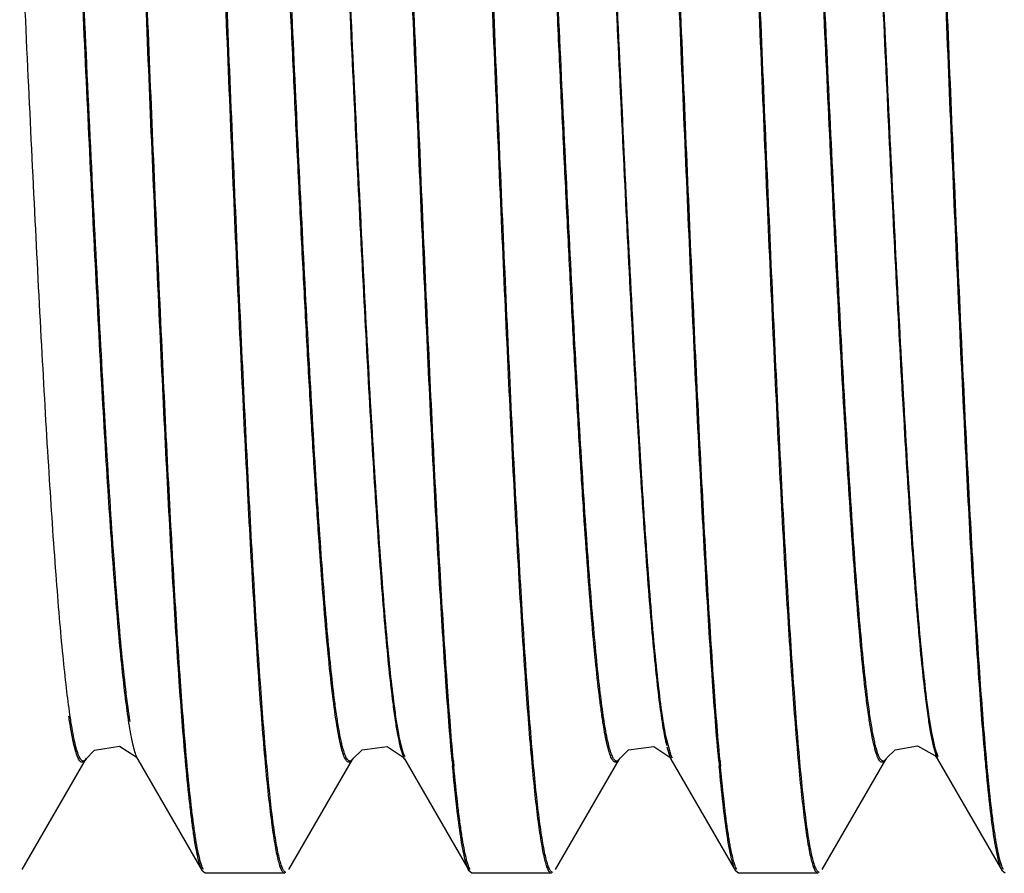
# Model space of a CAD drawing. Header units: inches. Extents: x 0.2 to 16.8, y 0.2 to 10.8.
# Tile 15 of 42: x 8.771 to 8.887, y 5.515 to 5.615. Entities that reach past the tile are written whole.
import ezdxf

# ---------------------------------------------------------------- set-up
doc = ezdxf.new("R2010")
doc.units = ezdxf.units.IN
doc.header["$LTSCALE"] = 0.935
doc.header["$MEASUREMENT"] = 0
doc.layers.get('0').update_dxf_attribs({"linetype": 'CONTINUOUS'})

msp = doc.modelspace()

# ---------------------------------------------------------------- linework, layer by layer
at = {"color": 9, "linetype": 'CONTINUOUS'}
for p, q in [((8.847648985, 5.5290260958), (8.8470773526, 5.5310720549)), ((8.8471331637, 5.5300912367), (8.8475032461, 5.5289121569)), ((8.7851477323, 5.5286131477), (8.7850339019, 5.5288390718)), ((8.8161412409, 5.5292057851), (8.8163073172, 5.5287916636)), ((8.8164484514, 5.5289180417), (8.8162869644, 5.529313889)), ((8.8475032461, 5.5289121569), (8.8476475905, 5.5286167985)), ((8.8477814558, 5.5287585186), (8.847648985, 5.5290260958)), ((8.878652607, 5.5291719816), (8.8788025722, 5.5287999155)), ((8.8789403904, 5.5289331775), (8.8787976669, 5.5292824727))]:
    msp.add_line(p, q, dxfattribs=at)
at = {"color": 7, "linetype": 'CONTINUOUS'}
for p, q in [((8.7715756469, 5.5157055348), (8.7791275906, 5.5287501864)), ((8.785105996, 5.5286821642), (8.7851534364, 5.5286033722)), ((8.8787575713, 5.528828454), (8.8788951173, 5.5286201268)), ((8.7851477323, 5.5286131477), (8.7926939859, 5.5155789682)), ((8.7907733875, 5.5278880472), (8.7907228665, 5.5284445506)), ((8.7909188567, 5.5279034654), (8.7908683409, 5.5284573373)), ((8.8028347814, 5.5157184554), (8.810290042, 5.5285951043)), ((8.8163679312, 5.5286673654), (8.8164045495, 5.5286057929)), ((8.8163699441, 5.5286654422), (8.8239477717, 5.5155771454)), ((8.8340839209, 5.5157176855), (8.8415396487, 5.5285951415)), ((8.8476160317, 5.5286695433), (8.8476542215, 5.5286054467)), ((8.8476197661, 5.528664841), (8.8551969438, 5.5155776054)), ((8.8653331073, 5.5157167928), (8.8727891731, 5.5285948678)), ((8.878869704, 5.5286639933), (8.8864462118, 5.5155778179)), ((8.8845322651, 5.5277787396), (8.8845009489, 5.5281211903)), ((8.8846777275, 5.5277946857), (8.8846464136, 5.5281354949)), ((8.792688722, 5.5155821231), (8.7925638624, 5.5158386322)), ((8.7930442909, 5.5152728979), (8.7926933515, 5.5155789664)), ((8.8023549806, 5.5152728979), (8.7930442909, 5.5152728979)), ((8.8239442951, 5.5155802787), (8.8238183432, 5.5158401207)), ((8.8242942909, 5.5152728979), (8.823944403, 5.5155771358)), ((8.8336049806, 5.5152728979), (8.8242942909, 5.5152728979)), ((8.8551936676, 5.5155807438), (8.8550680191, 5.5158399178)), ((8.8555442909, 5.5152728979), (8.8551941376, 5.5155775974)), ((8.8648549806, 5.5152728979), (8.8555442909, 5.5152728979)), ((8.8864432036, 5.5155809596), (8.886317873, 5.5158393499)), ((8.8867942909, 5.5152728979), (8.8864440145, 5.5155778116))]:
    msp.add_line(p, q, dxfattribs=at)
for points in [[(8.7789914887, 5.5286168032), (8.7800694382, 5.5296887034), (8.7829865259, 5.5301606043), (8.784945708, 5.5289074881), (8.785105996, 5.5286821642)], [(8.8102482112, 5.5286122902), (8.8114166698, 5.5297415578), (8.8143565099, 5.530126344), (8.8162191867, 5.5288811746), (8.8163679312, 5.5286673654)], [(8.8414979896, 5.5286126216), (8.8426547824, 5.5297346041), (8.8455913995, 5.5301304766), (8.8474658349, 5.5288847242), (8.8476160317, 5.5286695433)], [(8.8729174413, 5.5288128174), (8.8738970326, 5.5297298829), (8.8765230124, 5.5302086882), (8.8785546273, 5.529075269), (8.8787575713, 5.528828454)]]:
    msp.add_lwpolyline(points, dxfattribs=at)
for centre, radius, start, end in [((9.1225863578, 5.5554340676), 0.3018239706, 185.1312988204, 185.2506764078), ((9.1181777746, 5.5551613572), 0.2972626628, 185.154992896, 185.2756323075), ((9.1541061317, 5.5554601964), 0.3020948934, 185.1315936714, 185.2509951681), ((9.1496995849, 5.555187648), 0.2975356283, 185.1552668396, 185.2759279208)]:
    msp.add_arc(centre, radius, start, end, dxfattribs=at)
for points, knots in [([(8.7907228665, 5.5284445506), (8.7904436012, 5.5315516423), (8.7899137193, 5.5384987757), (8.7891985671, 5.5499325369), (8.788478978, 5.5632859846), (8.7874782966, 5.5840524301), (8.7862733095, 5.6123612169), (8.7848673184, 5.6473937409), (8.783671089, 5.676624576), (8.7826809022, 5.6988431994), (8.7819584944, 5.7137712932), (8.7812388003, 5.7270603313), (8.780523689, 5.7384200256), (8.7798997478, 5.746563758), (8.7793808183, 5.7519308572), (8.7791176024, 5.7542158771), (8.7789815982, 5.7552543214)], [0, 0, 0, 0, 0.0412032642, 0.0920157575, 0.1513084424, 0.2178269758, 0.3666122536, 0.5255417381, 0.6809025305, 0.7530096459, 0.8192915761, 0.8782999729, 0.9287838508, 0.969623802, 0.9861673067, 1, 1, 1, 1]), ([(8.7908683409, 5.5284573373), (8.7905885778, 5.5315557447), (8.7900580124, 5.5384880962), (8.7893422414, 5.5499035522), (8.7886220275, 5.5632461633), (8.7876202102, 5.5840119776), (8.7864140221, 5.6123343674), (8.7850067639, 5.6473959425), (8.7838094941, 5.6766591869), (8.7828183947, 5.6989067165), (8.7820952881, 5.713855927), (8.7813748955, 5.7271640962), (8.780659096, 5.738539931), (8.7800345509, 5.7466948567), (8.7795150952, 5.7520687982), (8.7792516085, 5.7543564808), (8.7791154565, 5.7553960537)], [0, 0, 0, 0, 0.0410662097, 0.0917693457, 0.1509815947, 0.2174468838, 0.3662018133, 0.5251817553, 0.6806424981, 0.7528071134, 0.8191459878, 0.8782063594, 0.9287338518, 0.9696057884, 0.9861601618, 1, 1, 1, 1]), ([(8.82197199, 5.5284394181), (8.8216929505, 5.531546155), (8.8211644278, 5.538492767), (8.8204494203, 5.5499257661), (8.8197294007, 5.5632787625), (8.8190069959, 5.5782599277), (8.8182827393, 5.5945452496), (8.8173034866, 5.6178232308), (8.8161177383, 5.6473882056), (8.814921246, 5.6766203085), (8.8139310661, 5.6988400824), (8.8132086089, 5.7137690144), (8.8124888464, 5.7270588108), (8.8117737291, 5.7384191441), (8.8111499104, 5.7465633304), (8.8106309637, 5.7519307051), (8.8103676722, 5.7542158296), (8.810231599, 5.7552543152)], [0, 0, 0, 0, 0.0411974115, 0.0920054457, 0.1512950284, 0.2178115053, 0.2900986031, 0.3665957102, 0.52552725, 0.6808920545, 0.7530014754, 0.8192856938, 0.8782961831, 0.9287818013, 0.9696230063, 0.9861669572, 1, 1, 1, 1]), ([(8.8221174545, 5.5284522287), (8.8218379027, 5.5315502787), (8.8213087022, 5.5384821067), (8.8205931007, 5.5498967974), (8.8198724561, 5.5632389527), (8.8191493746, 5.5782164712), (8.8184244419, 5.5945047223), (8.817444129, 5.6177974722), (8.8162571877, 5.647390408), (8.8150596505, 5.6766549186), (8.8140685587, 5.6989035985), (8.8133454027, 5.7138536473), (8.8126249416, 5.727162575), (8.8119091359, 5.7385390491), (8.8112847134, 5.7466944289), (8.8107652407, 5.7520686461), (8.8105016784, 5.7543564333), (8.8103654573, 5.7553960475)], [0, 0, 0, 0, 0.0410603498, 0.0917590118, 0.1509681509, 0.2174313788, 0.289691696, 0.3661852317, 0.5251672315, 0.6806319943, 0.7527989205, 0.8191400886, 0.878202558, 0.9287317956, 0.96960499, 0.9861598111, 1, 1, 1, 1]), ([(8.8532220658, 5.5284397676), (8.8529430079, 5.5315465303), (8.8524143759, 5.5384931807), (8.8516993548, 5.5499262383), (8.850979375, 5.5632792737), (8.8502569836, 5.5782604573), (8.8495327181, 5.59454578), (8.8485534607, 5.6178237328), (8.8473677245, 5.6473886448), (8.8461712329, 5.6766206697), (8.8451810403, 5.6988403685), (8.8444585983, 5.7137692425), (8.843738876, 5.7270589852), (8.843023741, 5.7384192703), (8.8423997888, 5.7465634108), (8.8418808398, 5.7519307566), (8.8416176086, 5.754215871), (8.8414815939, 5.7552543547)], [0, 0, 0, 0, 0.0411978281, 0.092006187, 0.1512960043, 0.2178126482, 0.2900998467, 0.3665969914, 0.5255284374, 0.6808929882, 0.7530022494, 0.819286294, 0.878296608, 0.9287820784, 0.9696231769, 0.9861670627, 1, 1, 1, 1]), ([(8.8533675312, 5.5284525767), (8.8530879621, 5.5315506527), (8.8525586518, 5.5384825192), (8.8518430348, 5.5498972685), (8.85112243, 5.5632394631), (8.8503993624, 5.5782170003), (8.8496744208, 5.5945052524), (8.8486941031, 5.6177979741), (8.8475071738, 5.6473908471), (8.8463096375, 5.67665528), (8.845318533, 5.6989038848), (8.844595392, 5.7138538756), (8.8438749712, 5.7271627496), (8.843159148, 5.7385391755), (8.842534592, 5.7466945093), (8.8420151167, 5.7520686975), (8.8417516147, 5.7543564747), (8.8416154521, 5.755396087)], [0, 0, 0, 0, 0.0410607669, 0.0917597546, 0.150969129, 0.2174325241, 0.2896929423, 0.3661865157, 0.5251684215, 0.6806329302, 0.7527996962, 0.8191406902, 0.8782029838, 0.9287320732, 0.9696051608, 0.9861599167, 1, 1, 1, 1]), ([(8.8845009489, 5.5281211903), (8.8842206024, 5.5312063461), (8.8836901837, 5.5381161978), (8.8829736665, 5.5495036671), (8.8822521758, 5.5628296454), (8.8815281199, 5.5778016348), (8.8808021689, 5.594094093), (8.8798202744, 5.6174085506), (8.8786315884, 5.6470427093), (8.8774325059, 5.6763550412), (8.8764400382, 5.6986464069), (8.8757158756, 5.713627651), (8.8749944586, 5.7269648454), (8.8742775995, 5.738365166), (8.8736520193, 5.74653706), (8.8731317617, 5.7519213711), (8.8728679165, 5.7542130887), (8.8727315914, 5.7552543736)], [0, 0, 0, 0, 0.040857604, 0.0913943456, 0.150484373, 0.2168687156, 0.2890893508, 0.3655775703, 0.5246342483, 0.6802470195, 0.7524991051, 0.8189245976, 0.8780640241, 0.9286578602, 0.969578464, 0.9861493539, 1, 1, 1, 1]), ([(8.8846464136, 5.5281354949), (8.8843655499, 5.5312118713), (8.8838344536, 5.5381067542), (8.8831173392, 5.5494756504), (8.882395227, 5.5627905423), (8.8816704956, 5.5777586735), (8.8809438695, 5.5940538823), (8.8799609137, 5.6173829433), (8.8787710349, 5.6470449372), (8.8775709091, 5.6763895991), (8.8765775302, 5.6987098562), (8.8758526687, 5.7137122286), (8.8751305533, 5.7270685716), (8.8744130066, 5.7384850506), (8.8737868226, 5.7466681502), (8.8732660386, 5.7520593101), (8.8730019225, 5.7543536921), (8.8728654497, 5.7553961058)], [0, 0, 0, 0, 0.0407200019, 0.0911467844, 0.1501559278, 0.2164866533, 0.2886802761, 0.3651648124, 0.5242720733, 0.6799852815, 0.7522951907, 0.8187779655, 0.877969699, 0.9286074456, 0.9695602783, 0.9861421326, 1, 1, 1, 1]), ([(8.7890285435, 5.7483696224), (8.7893086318, 5.7452807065), (8.7898385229, 5.7383644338), (8.7905547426, 5.7269690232), (8.7912760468, 5.7136383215), (8.7919998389, 5.6986647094), (8.7927254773, 5.6823734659), (8.7937068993, 5.6590653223), (8.7948950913, 5.6294431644), (8.7960937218, 5.6001447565), (8.7970857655, 5.5778658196), (8.7978096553, 5.5628936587), (8.7985308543, 5.5495646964), (8.7992473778, 5.5381713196), (8.7998724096, 5.5300042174), (8.8003924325, 5.5246228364), (8.8006562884, 5.5223322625), (8.8007926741, 5.5212914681)], [0, 0, 0, 0, 0.040916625, 0.0915005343, 0.1506252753, 0.2170326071, 0.289264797, 0.3657545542, 0.5247894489, 0.6803590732, 0.752586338, 0.8189872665, 0.8781042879, 0.9286793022, 0.9695860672, 0.9861522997, 1, 1, 1, 1]), ([(8.7891740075, 5.7483830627), (8.7894535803, 5.7452854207), (8.7899827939, 5.7383542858), (8.7906984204, 5.7269404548), (8.7914191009, 5.7135988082), (8.7921422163, 5.6986214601), (8.7928671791, 5.6823330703), (8.7938475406, 5.6590396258), (8.7950345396, 5.6294453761), (8.7962321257, 5.6001793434), (8.7972232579, 5.5779293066), (8.797946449, 5.5629782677), (8.7986669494, 5.5496684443), (8.7993827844, 5.5382912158), (8.8000072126, 5.5301353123), (8.8005267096, 5.5247607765), (8.8007902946, 5.5224728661), (8.8009265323, 5.5214332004)], [0, 0, 0, 0, 0.0410539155, 0.0917474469, 0.1509528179, 0.2174135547, 0.2896726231, 0.366165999, 0.5251503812, 0.6806198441, 0.7527894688, 0.8191333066, 0.8781982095, 0.928729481, 0.9696041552, 0.9861594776, 1, 1, 1, 1]), ([(8.8202786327, 5.7483698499), (8.8205587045, 5.7452809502), (8.821088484, 5.7383646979), (8.8218046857, 5.7269693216), (8.8225260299, 5.71363864), (8.8232498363, 5.6986650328), (8.8239754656, 5.6823737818), (8.8249568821, 5.6590656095), (8.8261450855, 5.6294434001), (8.8273437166, 5.6001449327), (8.8283357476, 5.5778659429), (8.8290596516, 5.5628937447), (8.82978089, 5.5495647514), (8.8304973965, 5.5381713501), (8.8311222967, 5.5300042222), (8.8316423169, 5.5246228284), (8.8319062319, 5.5223322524), (8.8320426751, 5.5212914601)], [0, 0, 0, 0, 0.0409163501, 0.0915000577, 0.1506246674, 0.2170319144, 0.2892640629, 0.3657538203, 0.5247888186, 0.6803586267, 0.7525859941, 0.8189870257, 0.8781041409, 0.9286792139, 0.9695859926, 0.9861522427, 1, 1, 1, 1]), ([(8.820424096, 5.7483832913), (8.8207036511, 5.7452856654), (8.8212327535, 5.7383545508), (8.821948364, 5.7269407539), (8.8226690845, 5.7135991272), (8.8233922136, 5.6986217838), (8.8241171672, 5.6823333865), (8.8250975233, 5.6590399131), (8.8262845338, 5.6294456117), (8.8274821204, 5.6001795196), (8.82847324, 5.5779294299), (8.8291964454, 5.5629783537), (8.8299169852, 5.5496684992), (8.8306328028, 5.5382912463), (8.8312570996, 5.5301353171), (8.831776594, 5.5247607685), (8.8320402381, 5.522472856), (8.8321765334, 5.5214331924)], [0, 0, 0, 0, 0.0410536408, 0.0917469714, 0.1509522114, 0.2174128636, 0.2896718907, 0.3661652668, 0.5251497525, 0.6806193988, 0.7527891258, 0.8191330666, 0.878198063, 0.9287293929, 0.9696040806, 0.9861594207, 1, 1, 1, 1]), ([(8.8515307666, 5.7483474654), (8.851810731, 5.7452570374), (8.8523402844, 5.7383381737), (8.8530563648, 5.7269395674), (8.8537776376, 5.7136069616), (8.8545013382, 5.6986326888), (8.8552268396, 5.6823419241), (8.8562080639, 5.6590363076), (8.8573960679, 5.6294189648), (8.8585945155, 5.6001261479), (8.8595863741, 5.5778522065), (8.8603101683, 5.5628837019), (8.8610313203, 5.5495580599), (8.8617476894, 5.5381674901), (8.8623723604, 5.5300023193), (8.8628922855, 5.5246221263), (8.863156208, 5.5223320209), (8.8632926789, 5.5212914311)], [0, 0, 0, 0, 0.0409403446, 0.0915432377, 0.1506819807, 0.2170985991, 0.2893354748, 0.36582589, 0.5248520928, 0.6804043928, 0.7526216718, 0.8190127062, 0.8781206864, 0.9286880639, 0.9695891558, 0.9861534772, 1, 1, 1, 1]), ([(8.8516762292, 5.7483608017), (8.8519556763, 5.7452616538), (8.8524845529, 5.7383279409), (8.8532000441, 5.7269109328), (8.8539206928, 5.7135673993), (8.8546437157, 5.6985894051), (8.8553685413, 5.6823015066), (8.8563487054, 5.6590106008), (8.8575355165, 5.6294211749), (8.8587329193, 5.6001607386), (8.8597238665, 5.5779156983), (8.8604469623, 5.5629683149), (8.8611674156, 5.5496618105), (8.8618830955, 5.5382873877), (8.8625071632, 5.5301334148), (8.8630265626, 5.5247600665), (8.8632902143, 5.5224726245), (8.8634265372, 5.5214331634)], [0, 0, 0, 0, 0.0410775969, 0.0917900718, 0.151009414, 0.2174794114, 0.2897431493, 0.3662371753, 0.5252128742, 0.6806650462, 0.7528247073, 0.8191586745, 0.8782145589, 0.9287382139, 0.9696072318, 0.9861606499, 1, 1, 1, 1]), ([(8.8835097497, 5.741147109), (8.8837765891, 5.7375162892), (8.8842908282, 5.7296065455), (8.8850010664, 5.7168574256), (8.885713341, 5.7024508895), (8.886692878, 5.6808339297), (8.8878764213, 5.6521647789), (8.8890439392, 5.623006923), (8.8900074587, 5.5998357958), (8.8907223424, 5.5834371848), (8.8914361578, 5.5682003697), (8.892147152, 5.5544492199), (8.892856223, 5.542471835), (8.8934713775, 5.533720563), (8.8939789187, 5.5277937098), (8.894334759, 5.5242098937), (8.8946887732, 5.5212313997), (8.8949524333, 5.5194533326), (8.8950919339, 5.5186704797)], [0, 0, 0, 0, 0.0490178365, 0.1067195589, 0.1719215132, 0.2432258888, 0.3980722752, 0.5582558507, 0.6361271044, 0.7103218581, 0.7792590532, 0.841502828, 0.8957156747, 0.9408057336, 0.9596165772, 0.9758064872, 0.9892934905, 1, 1, 1, 1]), ([(8.7925638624, 5.5158386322), (8.7924738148, 5.5160515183), (8.7923079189, 5.5165684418), (8.7920906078, 5.5174741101), (8.7918719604, 5.5186239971), (8.7916519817, 5.5200163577), (8.7914310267, 5.5216498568), (8.7911172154, 5.5242983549), (8.7909093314, 5.5264056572), (8.7907733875, 5.5278880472)], [0, 0, 0, 0, 0.0568187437, 0.1330580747, 0.2289211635, 0.3444317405, 0.4795384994, 0.6340819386, 1, 1, 1, 1]), ([(8.7928225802, 5.5157238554), (8.792721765, 5.5158997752), (8.792543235, 5.5163639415), (8.7923141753, 5.5172072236), (8.7920832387, 5.5183272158), (8.7918502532, 5.5197208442), (8.7916160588, 5.5213876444), (8.7912814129, 5.5241428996), (8.7910623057, 5.5263465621), (8.7909188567, 5.5279034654)], [0, 0, 0, 0, 0.0492041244, 0.1197784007, 0.2121736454, 0.326481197, 0.4626635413, 0.6205827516, 1, 1, 1, 1]), ([(8.8238183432, 5.5158401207), (8.8237289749, 5.5160522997), (8.8235636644, 5.5165668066), (8.8233462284, 5.517467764), (8.8231269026, 5.5186109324), (8.8228081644, 5.5206114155), (8.8224259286, 5.5237047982), (8.8221641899, 5.5263409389), (8.8220288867, 5.5278131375)], [0, 0, 0, 0, 0.056947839, 0.1332936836, 0.2292260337, 0.3447622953, 0.6343166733, 1, 1, 1, 1]), ([(8.8240781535, 5.5157220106), (8.8239782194, 5.5158970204), (8.8238005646, 5.5163583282), (8.823571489, 5.5171964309), (8.8233398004, 5.5183096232), (8.8231057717, 5.5196948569), (8.8228707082, 5.5213516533), (8.8225357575, 5.5240904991), (8.8223172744, 5.5262811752), (8.8221743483, 5.5278289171)], [0, 0, 0, 0, 0.0491924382, 0.1197796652, 0.2121908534, 0.3265084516, 0.462690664, 0.6206009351, 1, 1, 1, 1]), ([(8.8550680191, 5.5158399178), (8.8549786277, 5.5160520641), (8.8548133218, 5.5165665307), (8.854595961, 5.5174674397), (8.8543767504, 5.5186105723), (8.8540581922, 5.5206110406), (8.8536760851, 5.523704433), (8.8534143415, 5.5263405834), (8.8532790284, 5.5278127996)], [0, 0, 0, 0, 0.0569435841, 0.133285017, 0.2292140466, 0.3447486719, 0.6343059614, 1, 1, 1, 1]), ([(8.8553275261, 5.5157224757), (8.8552275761, 5.515897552), (8.855049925, 5.5163589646), (8.8548209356, 5.5171971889), (8.8545893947, 5.51831041), (8.8543555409, 5.5196955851), (8.8541206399, 5.5213522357), (8.853785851, 5.5240907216), (8.8535674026, 5.526281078), (8.8534244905, 5.5278285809)], [0, 0, 0, 0, 0.0492122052, 0.1198120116, 0.2122298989, 0.3265490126, 0.4627279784, 0.6206304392, 1, 1, 1, 1]), ([(8.886317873, 5.5158393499), (8.8862286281, 5.5160509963), (8.8860636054, 5.5165641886), (8.8858466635, 5.5174627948), (8.8856279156, 5.5186028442), (8.8853100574, 5.520597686), (8.8849286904, 5.5236822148), (8.8846673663, 5.5263107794), (8.8845322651, 5.5277787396)], [0, 0, 0, 0, 0.0569737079, 0.1333340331, 0.2292722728, 0.344807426, 0.6343441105, 1, 1, 1, 1]), ([(8.8865770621, 5.5157226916), (8.8864772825, 5.5158974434), (8.886299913, 5.5163578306), (8.8860713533, 5.5171940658), (8.885840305, 5.5183043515), (8.8856069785, 5.5196856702), (8.8853725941, 5.5213375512), (8.8850384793, 5.5240679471), (8.8848204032, 5.5262517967), (8.8846777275, 5.5277946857)], [0, 0, 0, 0, 0.049260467, 0.1198915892, 0.2123257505, 0.3266473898, 0.4628160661, 0.6206972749, 1, 1, 1, 1]), ([(8.8007926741, 5.5212914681), (8.8009050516, 5.5204338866), (8.8010766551, 5.5192347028), (8.8013487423, 5.5177601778), (8.8015359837, 5.516915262), (8.8017222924, 5.51624685), (8.8018854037, 5.5158033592), (8.8020240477, 5.5155412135), (8.8021349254, 5.5153816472), (8.8022440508, 5.5152898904), (8.8023187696, 5.5152762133)], [0, 0, 0, 0, 0.4116861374, 0.5763808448, 0.7136066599, 0.8234845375, 0.9064320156, 0.9381768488, 0.9638439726, 1, 1, 1, 1]), ([(8.8009265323, 5.5214332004), (8.8009877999, 5.5209656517), (8.8011088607, 5.5200911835), (8.8013023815, 5.518872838), (8.8014952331, 5.517838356), (8.8016867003, 5.5169881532), (8.8018767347, 5.5163233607), (8.8020442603, 5.5158873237), (8.8021859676, 5.5156375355), (8.802282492, 5.5155142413), (8.8023814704, 5.5154349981), (8.8024554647, 5.5154146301), (8.8024888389, 5.5154146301)], [0, 0, 0, 0, 0.2230627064, 0.4175866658, 0.5834991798, 0.7207991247, 0.8296331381, 0.9105046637, 0.940913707, 0.9651670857, 0.9842124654, 1, 1, 1, 1]), ([(8.8320426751, 5.5212914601), (8.8321551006, 5.5204338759), (8.8323268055, 5.519234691), (8.8325990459, 5.5177601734), (8.8327863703, 5.5169152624), (8.8329727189, 5.5162468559), (8.8331358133, 5.5158033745), (8.8332743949, 5.5155412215), (8.8333851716, 5.5153816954), (8.8334941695, 5.5152898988), (8.8335688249, 5.5152762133)], [0, 0, 0, 0, 0.4117026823, 0.5764051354, 0.7136376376, 0.8235201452, 0.9064682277, 0.9382105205, 0.9638719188, 1, 1, 1, 1]), ([(8.8321765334, 5.5214331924), (8.832237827, 5.5209656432), (8.8323589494, 5.520091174), (8.8325525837, 5.518872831), (8.8327455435, 5.5178383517), (8.8329370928, 5.5169881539), (8.8331271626, 5.516323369), (8.8332946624, 5.5158873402), (8.8334362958, 5.5156375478), (8.8335327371, 5.515514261), (8.8336315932, 5.5154350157), (8.8337055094, 5.5154146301), (8.8337388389, 5.5154146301)], [0, 0, 0, 0, 0.2230731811, 0.4176072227, 0.5835290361, 0.7208368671, 0.8296762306, 0.9105482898, 0.9409541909, 0.9652005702, 0.9842330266, 1, 1, 1, 1]), ([(8.8632926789, 5.5212914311), (8.863405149, 5.5204338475), (8.8635769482, 5.5192346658), (8.8638493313, 5.5177601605), (8.8640367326, 5.5169152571), (8.8642231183, 5.5162468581), (8.8643861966, 5.5158033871), (8.8645247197, 5.5155412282), (8.8646354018, 5.51538174), (8.8647442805, 5.5152899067), (8.8648188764, 5.5152762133)], [0, 0, 0, 0, 0.4117180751, 0.5764277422, 0.7136664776, 0.8235533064, 0.9065019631, 0.9382418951, 0.9638979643, 1, 1, 1, 1]), ([(8.8634265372, 5.5214331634), (8.863487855, 5.5209656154), (8.8636090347, 5.5200911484), (8.8638027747, 5.5188728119), (8.8639958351, 5.517838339), (8.8641874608, 5.5169881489), (8.8643775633, 5.5163233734), (8.8645450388, 5.5158873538), (8.8646866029, 5.5156375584), (8.8647829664, 5.5155142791), (8.8648817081, 5.5154350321), (8.8649555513, 5.5154146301), (8.8649888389, 5.5154146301)], [0, 0, 0, 0, 0.2230829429, 0.4176263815, 0.5835568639, 0.7208720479, 0.8297164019, 0.9105889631, 0.9409919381, 0.9652317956, 0.9842522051, 1, 1, 1, 1])]:
    msp.add_open_spline(points, degree=3, knots=knots, dxfattribs=at)
at = {"color": 9, "linetype": 'CONTINUOUS'}
for points, knots in [([(8.7842282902, 5.53304186), (8.7840543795, 5.5341469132), (8.7837241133, 5.5366423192), (8.7832784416, 5.540802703), (8.7828300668, 5.5457753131), (8.7821934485, 5.5539192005), (8.7814254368, 5.5657827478), (8.7805369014, 5.5817375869), (8.7796441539, 5.5995819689), (8.7787503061, 5.6187245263), (8.7778551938, 5.6385286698), (8.7771039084, 5.6551431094), (8.7764950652, 5.6682618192), (8.776041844, 5.6777806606), (8.7755888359, 5.6869734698), (8.775136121, 5.6957636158), (8.7746838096, 5.7040744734), (8.7742319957, 5.7118311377), (8.7737801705, 5.7189673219), (8.7733290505, 5.7254272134), (8.7728792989, 5.7311637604), (8.772431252, 5.7361316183), (8.7720426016, 5.7397690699), (8.771723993, 5.7422591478), (8.7714989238, 5.7438015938), (8.7712743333, 5.7451199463), (8.7710509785, 5.7462127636), (8.7708289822, 5.7470796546), (8.7706335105, 5.7476588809), (8.7704692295, 5.748004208), (8.7703569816, 5.7481843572), (8.7702438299, 5.7483104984), (8.7701244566, 5.7483836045), (8.7699961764, 5.748391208), (8.7698744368, 5.7483304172), (8.7697607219, 5.7482152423), (8.7696945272, 5.7481157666), (8.7696606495, 5.7480583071)], [0, 0, 0, 0, 0.0154905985, 0.0348477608, 0.0579385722, 0.0846255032, 0.1479628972, 0.2225574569, 0.3059021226, 0.3953715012, 0.4879232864, 0.5804205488, 0.6256755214, 0.669780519, 0.7123822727, 0.7531276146, 0.7916635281, 0.8276372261, 0.8607199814, 0.8906793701, 0.9173078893, 0.940399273, 0.9597495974, 0.9679596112, 0.9751605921, 0.9813331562, 0.9864768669, 0.9906005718, 0.9937222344, 0.9949201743, 0.9958893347, 0.9966515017, 0.9972515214, 0.9977775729, 0.9983529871, 0.9990763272, 1, 1, 1, 1]), ([(8.8151409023, 5.5354038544), (8.8149760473, 5.5366829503), (8.8146576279, 5.5395048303), (8.8142210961, 5.5441241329), (8.8137832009, 5.5494937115), (8.8131677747, 5.5580217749), (8.8124179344, 5.5701892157), (8.8115502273, 5.5863165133), (8.8106799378, 5.6040956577), (8.8098072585, 5.6229641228), (8.8089343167, 5.6423220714), (8.8082009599, 5.6584832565), (8.8076070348, 5.6711946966), (8.8071654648, 5.6803883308), (8.8067241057, 5.6892494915), (8.8062830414, 5.697706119), (8.8058420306, 5.7056901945), (8.805401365, 5.7131394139), (8.8049613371, 5.7199966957), (8.8045222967, 5.7262067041), (8.8040841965, 5.7317175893), (8.8036475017, 5.7364858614), (8.803213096, 5.7404764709), (8.8028339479, 5.7433002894), (8.802519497, 5.7451453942), (8.8023017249, 5.7462149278), (8.8020857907, 5.7470709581), (8.8018716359, 5.7477113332), (8.8016811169, 5.7481108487), (8.8015159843, 5.7483112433), (8.8014018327, 5.7483936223), (8.8012783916, 5.7484171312), (8.8011574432, 5.7483737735), (8.8010454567, 5.7482757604), (8.8009809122, 5.7481882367), (8.8009479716, 5.7481373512)], [0, 0, 0, 0, 0.01806181, 0.0397664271, 0.0649795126, 0.0935102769, 0.159510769, 0.2357029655, 0.3196976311, 0.408803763, 0.500236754, 0.5910797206, 0.6353727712, 0.6784536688, 0.7199842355, 0.7596263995, 0.7970489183, 0.831970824, 0.8641341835, 0.8932816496, 0.9191577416, 0.9415560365, 0.9603377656, 0.9753734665, 0.9814493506, 0.9865465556, 0.990658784, 0.9937994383, 0.9960077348, 0.9967962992, 0.9974163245, 0.9979413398, 0.9984848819, 0.999151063, 1, 1, 1, 1]), ([(8.8470773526, 5.5310720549), (8.8468923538, 5.531967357), (8.8465526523, 5.5340676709), (8.8461029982, 5.5376660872), (8.8456496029, 5.542133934), (8.8451934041, 5.5474356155), (8.8447361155, 5.5535270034), (8.8440956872, 5.5630628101), (8.8433144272, 5.5765053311), (8.8424091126, 5.5941241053), (8.8415002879, 5.6132754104), (8.8405903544, 5.6332949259), (8.8396801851, 5.6534912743), (8.8389116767, 5.6701157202), (8.8382885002, 5.682979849), (8.8378280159, 5.6921051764), (8.8373677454, 5.7007642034), (8.8369076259, 5.7088823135), (8.8364481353, 5.7163911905), (8.8359895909, 5.7232264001), (8.8355321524, 5.7293260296), (8.8351373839, 5.7339227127), (8.8348168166, 5.7371920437), (8.8345866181, 5.7393285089), (8.8343567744, 5.7412476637), (8.8341273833, 5.7429451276), (8.8338987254, 5.7444166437), (8.833670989, 5.7456580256), (8.8334722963, 5.7465452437), (8.8333090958, 5.7471357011), (8.8331944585, 5.7474921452), (8.8330801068, 5.7477899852), (8.8329660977, 5.7480295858), (8.8328519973, 5.7482118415), (8.8327368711, 5.7483380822), (8.8326143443, 5.7484089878), (8.8324830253, 5.7484099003), (8.8323601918, 5.748340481), (8.8322931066, 5.7482675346), (8.8322591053, 5.7482242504)], [0, 0, 0, 0, 0.0125526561, 0.0291930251, 0.049791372, 0.074208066, 0.102255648, 0.1336632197, 0.2054337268, 0.2871367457, 0.3758966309, 0.4686865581, 0.5622988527, 0.6534844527, 0.6971924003, 0.7391370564, 0.7789392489, 0.8162529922, 0.8507815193, 0.8822324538, 0.910314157, 0.934766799, 0.9455774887, 0.9554184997, 0.9642708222, 0.9721159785, 0.9789363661, 0.9847159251, 0.9894431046, 0.9914137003, 0.9931253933, 0.9945822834, 0.9957911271, 0.9967639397, 0.997524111, 0.9981207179, 0.9986505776, 0.9992442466, 1, 1, 1, 1]), ([(8.8775838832, 5.5358531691), (8.8774202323, 5.5371606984), (8.877103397, 5.5400368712), (8.8766682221, 5.5447336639), (8.8762320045, 5.5501711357), (8.8756192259, 5.5587671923), (8.8748720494, 5.5709932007), (8.8740075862, 5.5871597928), (8.8731399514, 5.6049408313), (8.8722704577, 5.6237758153), (8.8714006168, 5.6430713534), (8.870669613, 5.6591650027), (8.8700777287, 5.6718129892), (8.8696377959, 5.680954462), (8.8691980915, 5.6897607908), (8.8687585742, 5.6981609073), (8.868319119, 5.7060886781), (8.8678801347, 5.7134833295), (8.8674417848, 5.7202877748), (8.8670044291, 5.7264460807), (8.8665676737, 5.731908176), (8.8661326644, 5.7366324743), (8.8657000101, 5.7405848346), (8.8653223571, 5.7433796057), (8.8650089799, 5.7452029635), (8.8647918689, 5.7462574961), (8.8645766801, 5.7471003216), (8.8643633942, 5.7477298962), (8.8641735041, 5.7481219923), (8.864008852, 5.7483172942), (8.8638947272, 5.7483966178), (8.8637715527, 5.7484168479), (8.8636515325, 5.7483709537), (8.8635401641, 5.7482712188), (8.8634758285, 5.7481827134), (8.8634429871, 5.74813133)], [0, 0, 0, 0, 0.0184931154, 0.0406043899, 0.0661957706, 0.0950465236, 0.1615470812, 0.2380927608, 0.3222527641, 0.4113835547, 0.5027055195, 0.5933225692, 0.6374756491, 0.6804023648, 0.7217629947, 0.7612180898, 0.7984512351, 0.8331924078, 0.8651774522, 0.894142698, 0.919835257, 0.9420763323, 0.960721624, 0.9756316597, 0.981645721, 0.9866814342, 0.9907406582, 0.9938390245, 0.9960150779, 0.9967917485, 0.9974037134, 0.9979260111, 0.9984722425, 0.9991441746, 1, 1, 1, 1]), ([(8.8102482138, 5.5286122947), (8.8102129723, 5.5285519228), (8.8101442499, 5.5284480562), (8.8100252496, 5.5283290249), (8.8098956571, 5.5282705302), (8.8097604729, 5.5282901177), (8.8096373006, 5.5283796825), (8.8095195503, 5.5285264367), (8.8094023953, 5.5287331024), (8.8092307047, 5.529125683), (8.8090263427, 5.5297784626), (8.8087942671, 5.5307507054), (8.8085608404, 5.5319698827), (8.8082231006, 5.5340751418), (8.8078162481, 5.5372977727), (8.8073499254, 5.5418506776), (8.8068813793, 5.5472863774), (8.8064113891, 5.5535568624), (8.8059400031, 5.5606036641), (8.8054676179, 5.5683597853), (8.8049946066, 5.5767557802), (8.804521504, 5.5857164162), (8.8040480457, 5.59515934), (8.8035742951, 5.6049961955), (8.8031003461, 5.6151370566), (8.8024658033, 5.6289982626), (8.801683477, 5.6463780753), (8.800748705, 5.6668529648), (8.7998156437, 5.6862830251), (8.7990169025, 5.7014933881), (8.7983640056, 5.7126099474), (8.7978920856, 5.719977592), (8.7974215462, 5.7265977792), (8.7969521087, 5.7324074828), (8.7964850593, 5.737354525), (8.7960210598, 5.7413965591), (8.7956153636, 5.744180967), (8.7952739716, 5.7459238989), (8.7951006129, 5.7466310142), (8.7950099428, 5.746941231)], [0, 0, 0, 0, 0.0009531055, 0.0016899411, 0.0022724, 0.0028178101, 0.0034640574, 0.0043006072, 0.0053702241, 0.0066932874, 0.0101367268, 0.0146756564, 0.0203191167, 0.0270559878, 0.0437441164, 0.0645958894, 0.0894542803, 0.1181278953, 0.1503281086, 0.1857461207, 0.2240723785, 0.2649825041, 0.3080877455, 0.3529812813, 0.3992561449, 0.4465017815, 0.5421664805, 0.6364570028, 0.7259524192, 0.8073859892, 0.8441231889, 0.8777791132, 0.9080436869, 0.9346110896, 0.9572471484, 0.9757884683, 0.9900817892, 0.9955934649, 1, 1, 1, 1]), ([(8.8082167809, 5.5353722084), (8.8080659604, 5.5365398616), (8.8077732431, 5.539099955), (8.8071956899, 5.5450807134), (8.8065024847, 5.5540813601), (8.805705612, 5.5665282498), (8.8049041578, 5.5809146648), (8.8041003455, 5.5968507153), (8.8032942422, 5.6139090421), (8.8024875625, 5.6316277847), (8.8016807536, 5.6495297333), (8.8008741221, 5.6671318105), (8.8000683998, 5.683959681), (8.7992653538, 5.6995580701), (8.7984640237, 5.7135088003), (8.797771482, 5.7239258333), (8.7972020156, 5.7311557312), (8.7967979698, 5.7356615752), (8.7963961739, 5.7395114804), (8.7959967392, 5.7426816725), (8.7956474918, 5.7448863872), (8.7953555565, 5.7462893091), (8.7952075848, 5.7468687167), (8.7951309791, 5.7471264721)], [0, 0, 0, 0, 0.0166423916, 0.0364200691, 0.0849315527, 0.1442375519, 0.2127211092, 0.2886029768, 0.36978637, 0.4541166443, 0.5393243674, 0.6230949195, 0.7031905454, 0.7774657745, 0.8438758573, 0.9007139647, 0.9250356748, 0.9463884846, 0.9646603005, 0.979747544, 0.9915528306, 0.9961990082, 1, 1, 1, 1]), ([(8.8019358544, 5.7469490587), (8.8020122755, 5.7466883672), (8.8021599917, 5.7461033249), (8.8024514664, 5.7446898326), (8.802800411, 5.7424732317), (8.803199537, 5.7392902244), (8.8036009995, 5.7354294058), (8.8040046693, 5.7309145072), (8.8045734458, 5.7236763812), (8.8052652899, 5.7132537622), (8.806065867, 5.6993016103), (8.8068681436, 5.683708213), (8.8076730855, 5.6668907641), (8.808478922, 5.6493033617), (8.8092849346, 5.6314189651), (8.8100908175, 5.6137192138), (8.8108961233, 5.5966798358), (8.811699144, 5.5807612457), (8.8124998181, 5.5663894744), (8.8132959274, 5.5539532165), (8.8139884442, 5.5449584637), (8.814565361, 5.5389797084), (8.814857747, 5.5364196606), (8.815008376, 5.5352517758)], [0, 0, 0, 0, 0.0038411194, 0.0085260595, 0.0204031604, 0.0355542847, 0.0538821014, 0.0752832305, 0.0996453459, 0.1565383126, 0.2229721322, 0.2972428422, 0.377309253, 0.4610316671, 0.5461778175, 0.6304394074, 0.7115536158, 0.7873719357, 0.8558034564, 0.9150740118, 0.9635710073, 0.983350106, 1, 1, 1, 1]), ([(8.870520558, 5.5357215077), (8.870370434, 5.5369217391), (8.8700784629, 5.5395457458), (8.8695024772, 5.5456481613), (8.868810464, 5.5547838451), (8.8680134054, 5.5673717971), (8.8672129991, 5.5818669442), (8.8664097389, 5.5978795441), (8.8656044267, 5.6149799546), (8.8647987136, 5.6327067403), (8.8639927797, 5.6505834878), (8.8631869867, 5.6681290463), (8.8623824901, 5.6848709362), (8.8615802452, 5.7003585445), (8.8607801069, 5.7141766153), (8.8600885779, 5.7244713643), (8.8595188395, 5.7315954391), (8.8591154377, 5.7360181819), (8.8587145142, 5.7397847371), (8.8583160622, 5.7428698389), (8.8579675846, 5.7450020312), (8.8576749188, 5.7463453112), (8.857526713, 5.746894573), (8.8574497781, 5.7471372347)], [0, 0, 0, 0, 0.0171250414, 0.037376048, 0.0867785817, 0.1468278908, 0.2159493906, 0.2923086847, 0.3738157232, 0.4583216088, 0.5435400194, 0.6271681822, 0.7069898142, 0.7808415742, 0.8467315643, 0.9029498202, 0.926916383, 0.9479130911, 0.9658248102, 0.9805395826, 0.9919524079, 0.996395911, 1, 1, 1, 1]), ([(8.8706640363, 5.5357865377), (8.8705136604, 5.5369828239), (8.8702212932, 5.539599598), (8.869644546, 5.5456902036), (8.868951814, 5.5548161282), (8.8681540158, 5.5673980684), (8.8673528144, 5.5818943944), (8.8665487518, 5.5979144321), (8.8657426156, 5.6150274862), (8.8649360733, 5.6327707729), (8.8641293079, 5.6506664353), (8.8633226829, 5.6682317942), (8.8625173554, 5.6849928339), (8.8617142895, 5.7004974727), (8.8609133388, 5.7143291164), (8.8602210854, 5.7246324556), (8.8596507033, 5.73176082), (8.8592468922, 5.7361846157), (8.8588455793, 5.739950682), (8.8584467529, 5.7430336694), (8.8580979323, 5.7451630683), (8.857804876, 5.7465032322), (8.8576564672, 5.7470506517), (8.857579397, 5.7472923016)], [0, 0, 0, 0, 0.0170627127, 0.0372587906, 0.0865758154, 0.1465726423, 0.215670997, 0.2920346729, 0.3735684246, 0.4581181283, 0.5433916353, 0.6270797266, 0.7069597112, 0.7808622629, 0.8467898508, 0.9030277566, 0.9269961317, 0.9479890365, 0.9658910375, 0.9805898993, 0.9919804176, 0.9964105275, 1, 1, 1, 1]), ([(8.8643770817, 5.7471400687), (8.8644540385, 5.7468976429), (8.8646022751, 5.7463488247), (8.864895, 5.7450063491), (8.8652435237, 5.742874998), (8.8656420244, 5.739790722), (8.8660429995, 5.736024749), (8.8664464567, 5.7316023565), (8.8670162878, 5.7244783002), (8.8677079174, 5.7141830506), (8.8685081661, 5.7003638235), (8.8693105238, 5.6848744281), (8.8701151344, 5.6681302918), (8.8709210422, 5.6505822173), (8.871727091, 5.6327028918), (8.8725329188, 5.6149736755), (8.8733383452, 5.5978711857), (8.8741417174, 5.5818570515), (8.8749422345, 5.5673610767), (8.8757393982, 5.5547731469), (8.8764315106, 5.5456380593), (8.877007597, 5.5395366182), (8.8772996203, 5.5369132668), (8.8774497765, 5.5357134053)], [0, 0, 0, 0, 0.0036008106, 0.0080411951, 0.0194484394, 0.0341586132, 0.0520666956, 0.073060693, 0.0970254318, 0.1532427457, 0.2191349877, 0.2929915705, 0.3728199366, 0.456455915, 0.5416823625, 0.6261956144, 0.7077084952, 0.7840713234, 0.8531932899, 0.9132395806, 0.9626350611, 0.9828809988, 1, 1, 1, 1]), ([(8.7771812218, 5.5338268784), (8.7770292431, 5.5348684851), (8.7767363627, 5.5371775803), (8.7763361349, 5.5409735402), (8.7759341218, 5.545417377), (8.7753662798, 5.552561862), (8.7746779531, 5.562872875), (8.7738813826, 5.5766898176), (8.773081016, 5.5921500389), (8.7722792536, 5.6088451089), (8.7714769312, 5.6263346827), (8.7706739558, 5.6441472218), (8.7698710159, 5.6618019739), (8.7690684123, 5.678832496), (8.7682679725, 5.6947884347), (8.7674711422, 5.7092365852), (8.7667815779, 5.7201503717), (8.76621689, 5.727837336), (8.7658142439, 5.7327369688), (8.765413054, 5.7370118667), (8.7650144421, 5.7406301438), (8.7646193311, 5.7435609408), (8.7643204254, 5.7452768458), (8.7641594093, 5.746011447)], [0, 0, 0, 0, 0.0148507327, 0.0328328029, 0.0538489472, 0.0777990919, 0.1339447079, 0.1996371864, 0.2730531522, 0.3523507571, 0.4354447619, 0.5200578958, 0.6039077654, 0.6847778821, 0.7605933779, 0.8292987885, 0.8889232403, 0.9148701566, 0.9380388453, 0.9582796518, 0.9754447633, 0.9893901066, 1, 1, 1, 1]), ([(8.7840944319, 5.5329001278), (8.7839445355, 5.5338525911), (8.7836568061, 5.535977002), (8.7832652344, 5.5394865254), (8.7828717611, 5.5436247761), (8.7823141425, 5.5503326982), (8.7816390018, 5.5600811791), (8.7808593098, 5.5732217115), (8.7800754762, 5.5880249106), (8.7792896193, 5.6041137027), (8.778503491, 5.6210821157), (8.7777165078, 5.6384938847), (8.7769295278, 5.6558955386), (8.7761425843, 5.6728435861), (8.7753569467, 5.6889096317), (8.774574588, 5.7036795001), (8.7737946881, 5.7167676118), (8.7731173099, 5.7264635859), (8.7725605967, 5.7331353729), (8.7721676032, 5.7372565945), (8.7717767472, 5.7407444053), (8.7714888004, 5.7428516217), (8.7713380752, 5.7437929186)], [0, 0, 0, 0, 0.013687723, 0.030427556, 0.050128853, 0.0726976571, 0.1259811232, 0.1888457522, 0.2595694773, 0.3364226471, 0.4175164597, 0.5007136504, 0.5838548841, 0.6648052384, 0.7415695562, 0.8122029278, 0.8747731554, 0.9276984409, 0.9501785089, 0.9698145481, 0.9864669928, 1, 1, 1, 1]), ([(8.8414979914, 5.5286126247), (8.8414641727, 5.5285546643), (8.8413981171, 5.5284542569), (8.8412847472, 5.5283376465), (8.8411634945, 5.5282752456), (8.8410352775, 5.5282812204), (8.8409158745, 5.5283533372), (8.8408029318, 5.5284787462), (8.8406909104, 5.5286583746), (8.8405268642, 5.5290036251), (8.8403317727, 5.5295837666), (8.8401104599, 5.5304524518), (8.8398878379, 5.5315464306), (8.8396637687, 5.5328626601), (8.8394389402, 5.5343980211), (8.8391208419, 5.5368705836), (8.8387323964, 5.5404828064), (8.8382849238, 5.5454238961), (8.8378365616, 5.5511408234), (8.8373867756, 5.5575850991), (8.8369360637, 5.5647003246), (8.8364846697, 5.5724278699), (8.8360331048, 5.5807053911), (8.835581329, 5.5894642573), (8.8351292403, 5.5986297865), (8.8346769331, 5.6081247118), (8.8340693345, 5.6212150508), (8.8333194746, 5.6377966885), (8.8324259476, 5.6575682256), (8.831532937, 5.6766982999), (8.8306432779, 5.6945481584), (8.8297558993, 5.7105273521), (8.8289881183, 5.7224218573), (8.8283540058, 5.730606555), (8.8279064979, 5.7356234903), (8.8274616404, 5.7398303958), (8.8271322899, 5.7423572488), (8.8269589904, 5.7434779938)], [0, 0, 0, 0, 0.0009298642, 0.00165788, 0.0022354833, 0.0027605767, 0.003357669, 0.0041167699, 0.0050837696, 0.0062809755, 0.0094066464, 0.0135428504, 0.0187001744, 0.0248708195, 0.032042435, 0.0402006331, 0.0594138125, 0.0823801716, 0.1089468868, 0.1388739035, 0.1718937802, 0.2077382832, 0.2461352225, 0.2867641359, 0.3292694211, 0.3732945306, 0.4184826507, 0.5108549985, 0.6032979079, 0.6927326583, 0.7762253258, 0.8509460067, 0.9144934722, 0.9413827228, 0.9646981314, 0.9842854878, 1, 1, 1, 1]), ([(8.8401539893, 5.5310486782), (8.8399940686, 5.5318192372), (8.8396956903, 5.5336014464), (8.8392980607, 5.5366261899), (8.8388975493, 5.5403320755), (8.8384947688, 5.5446966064), (8.838091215, 5.5496930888), (8.8375261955, 5.5575133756), (8.8368355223, 5.5685788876), (8.8360351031, 5.5831901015), (8.8352327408, 5.5992837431), (8.834428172, 5.616428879), (8.833623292, 5.6341639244), (8.8328182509, 5.6520132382), (8.8320133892, 5.6694975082), (8.8312098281, 5.6861470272), (8.8304086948, 5.7015144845), (8.8296096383, 5.7151889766), (8.8289187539, 5.7253514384), (8.8283491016, 5.7323614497), (8.827946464, 5.7366940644), (8.8275458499, 5.7403679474), (8.8272513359, 5.7425915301), (8.8270977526, 5.7435879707)], [0, 0, 0, 0, 0.01108427, 0.0254362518, 0.0429668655, 0.063579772, 0.0871687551, 0.1135681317, 0.1740114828, 0.2433219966, 0.3196686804, 0.4009646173, 0.4850697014, 0.5697164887, 0.6526203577, 0.7315890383, 0.8044907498, 0.8693574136, 0.9245160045, 0.9479500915, 0.9684145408, 0.9857998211, 1, 1, 1, 1]), ([(8.8338856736, 5.7434878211), (8.8340413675, 5.7424819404), (8.8343395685, 5.740233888), (8.8347447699, 5.7365152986), (8.8351520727, 5.7321224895), (8.8357285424, 5.7250046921), (8.8364274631, 5.7146788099), (8.8372357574, 5.7007817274), (8.8380461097, 5.6851677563), (8.8388590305, 5.6682641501), (8.839673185, 5.6505360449), (8.8404875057, 5.6324709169), (8.8413016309, 5.6145654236), (8.8421153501, 5.5973110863), (8.8429265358, 5.5811838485), (8.8437358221, 5.56662505), (8.8444348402, 5.5556614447), (8.8450077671, 5.5479718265), (8.8454158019, 5.5431113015), (8.8458227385, 5.5389072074), (8.8462266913, 5.5353849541), (8.8466272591, 5.5325676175), (8.8469306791, 5.530932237), (8.8470965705, 5.5302408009)], [0, 0, 0, 0, 0.0142875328, 0.0318254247, 0.0525043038, 0.0762109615, 0.1320625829, 0.1977736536, 0.2716108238, 0.3515274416, 0.4353210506, 0.5207197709, 0.6053624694, 0.6869174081, 0.7631853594, 0.832023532, 0.8915916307, 0.9173886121, 0.94025973, 0.9600564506, 0.9766754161, 0.9900189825, 1, 1, 1, 1]), ([(8.8727458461, 5.528609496), (8.8727055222, 5.528540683), (8.8726276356, 5.5284253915), (8.8724860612, 5.5282980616), (8.8723222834, 5.5282649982), (8.8721677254, 5.5283452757), (8.8720308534, 5.5285049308), (8.8718943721, 5.5287437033), (8.8717582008, 5.5290656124), (8.8716211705, 5.5294720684), (8.871483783, 5.5299637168), (8.8712875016, 5.5307861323), (8.8710491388, 5.5320259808), (8.8707757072, 5.5337631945), (8.870606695, 5.5350328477), (8.870520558, 5.5357215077)], [0, 0, 0, 0, 0.0286981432, 0.0499178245, 0.0668436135, 0.0850897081, 0.109385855, 0.1419334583, 0.1836559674, 0.2349909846, 0.296171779, 0.3672780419, 0.5391687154, 0.7502770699, 1, 1, 1, 1]), ([(8.8728796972, 5.5287512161), (8.8728395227, 5.5286826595), (8.8727618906, 5.5285677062), (8.8726210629, 5.5284406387), (8.8724583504, 5.5284065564), (8.8723042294, 5.528484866), (8.8721678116, 5.528642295), (8.8720319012, 5.5288780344), (8.8718963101, 5.529196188), (8.8717598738, 5.5295981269), (8.8716230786, 5.5300845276), (8.8714276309, 5.5308985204), (8.8711902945, 5.5321261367), (8.8709180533, 5.5338466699), (8.870749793, 5.5351043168), (8.8706640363, 5.5357865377)], [0, 0, 0, 0, 0.0288588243, 0.05022527, 0.067254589, 0.0855292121, 0.1098012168, 0.1423006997, 0.1839652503, 0.2352390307, 0.2963593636, 0.3674109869, 0.5392165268, 0.7502787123, 1, 1, 1, 1]), ([(8.8774497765, 5.5357134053), (8.8775423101, 5.5349739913), (8.877723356, 5.5336212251), (8.8780174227, 5.5317874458), (8.878308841, 5.5303418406), (8.8785310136, 5.5295141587), (8.878652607, 5.5291719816)], [0, 0, 0, 0, 0.3356920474, 0.6148047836, 0.8364117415, 1, 1, 1, 1]), ([(8.8787976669, 5.5292824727), (8.8786744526, 5.5296230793), (8.8784500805, 5.5304508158), (8.8781562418, 5.5319002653), (8.8778596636, 5.5337451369), (8.8776771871, 5.5351076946), (8.8775838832, 5.5358531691)], [0, 0, 0, 0, 0.162408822, 0.3836203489, 0.6631320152, 1, 1, 1, 1]), ([(8.8103820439, 5.5287539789), (8.8103426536, 5.5286865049), (8.8102663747, 5.5285728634), (8.8101294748, 5.5284465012), (8.8099724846, 5.5284064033), (8.8098206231, 5.5284735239), (8.8096864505, 5.5286185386), (8.8095535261, 5.5288374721), (8.8094209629, 5.5291347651), (8.8092876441, 5.5295115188), (8.8091539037, 5.5299685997), (8.8089626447, 5.5307361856), (8.8087307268, 5.5318977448), (8.8084647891, 5.5335295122), (8.8083005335, 5.5347237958), (8.8082167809, 5.5353722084)], [0, 0, 0, 0, 0.0298761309, 0.0521450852, 0.0698023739, 0.0882497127, 0.112365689, 0.1445481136, 0.1858129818, 0.2366354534, 0.2972672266, 0.367855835, 0.539067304, 0.7499946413, 1, 1, 1, 1]), ([(8.815008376, 5.5352517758), (8.81509571, 5.534574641), (8.815266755, 5.5333327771), (8.8155441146, 5.5316445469), (8.815819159, 5.5303021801), (8.8160282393, 5.5295290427), (8.8161412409, 5.5292057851)], [0, 0, 0, 0, 0.3325785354, 0.6106146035, 0.8331906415, 1, 1, 1, 1]), ([(8.8162869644, 5.529313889), (8.8161721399, 5.5296363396), (8.8159604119, 5.5304113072), (8.8156823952, 5.5317607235), (8.8154019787, 5.5334641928), (8.8152291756, 5.5347189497), (8.8151409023, 5.5354038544)], [0, 0, 0, 0, 0.1654967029, 0.3876247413, 0.6661056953, 1, 1, 1, 1]), ([(8.7789914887, 5.5286168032), (8.7789555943, 5.5285550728), (8.778885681, 5.5284491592), (8.7787642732, 5.528328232), (8.7786307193, 5.5282710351), (8.7784922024, 5.5282974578), (8.7783673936, 5.5283965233), (8.7782474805, 5.5285557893), (8.7781280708, 5.5287791), (8.7779531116, 5.5292019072), (8.7777450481, 5.5299002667), (8.7775081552, 5.5309345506), (8.7772697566, 5.5322243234), (8.7771224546, 5.5331704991), (8.7770473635, 5.5336851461)], [0, 0, 0, 0, 0.0341034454, 0.0603201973, 0.0809805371, 0.1005914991, 0.1243296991, 0.1554193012, 0.1953788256, 0.2449273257, 0.3737581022, 0.5427081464, 0.7516080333, 1, 1, 1, 1]), ([(8.7791253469, 5.5287585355), (8.7790894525, 5.5286968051), (8.7790195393, 5.5285908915), (8.7788981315, 5.5284699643), (8.7787645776, 5.5284127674), (8.7786260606, 5.52843919), (8.7785012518, 5.5285382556), (8.7783813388, 5.5286975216), (8.7782619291, 5.5289208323), (8.7780869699, 5.5293436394), (8.7778789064, 5.530041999), (8.7776420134, 5.5310762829), (8.7774036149, 5.5323660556), (8.7772563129, 5.5333122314), (8.7771812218, 5.5338268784)], [0, 0, 0, 0, 0.0341034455, 0.0603201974, 0.0809805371, 0.1005914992, 0.1243296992, 0.1554193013, 0.1953788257, 0.2449273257, 0.3737581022, 0.5427081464, 0.7516080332, 1, 1, 1, 1]), ([(8.7850339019, 5.5288390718), (8.7849399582, 5.529049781), (8.7847664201, 5.5295626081), (8.7845382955, 5.5304612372), (8.784308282, 5.5316000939), (8.7841667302, 5.5324407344), (8.7840944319, 5.5329001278)], [0, 0, 0, 0, 0.1657241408, 0.3876790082, 0.6659355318, 1, 1, 1, 1]), ([(8.8416318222, 5.5287543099), (8.8416037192, 5.5287061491), (8.8415479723, 5.5286204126), (8.8414375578, 5.5284924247), (8.8413017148, 5.5284105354), (8.8411640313, 5.5284287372), (8.8410685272, 5.5284830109), (8.8409759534, 5.5285737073), (8.8408415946, 5.5287604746), (8.840682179, 5.5290955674), (8.8405022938, 5.5296125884), (8.8403213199, 5.5302793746), (8.8402106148, 5.5307758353), (8.8401539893, 5.5310486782)], [0, 0, 0, 0, 0.0482453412, 0.0878943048, 0.1472403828, 0.1740745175, 0.2042188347, 0.2407441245, 0.2854277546, 0.4026580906, 0.5599761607, 0.7588992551, 1, 1, 1, 1])]:
    msp.add_open_spline(points, degree=3, knots=knots, dxfattribs=at)

doc.saveas('drawing.dxf')
